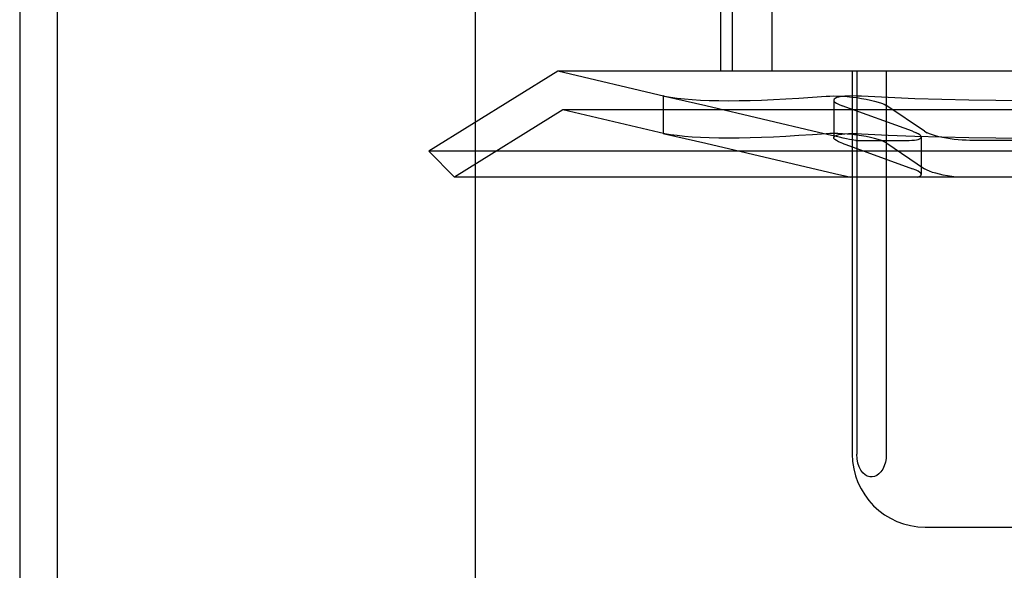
# Model space of a CAD drawing. Header units: inches. Extents: x 0 to 215, y 0 to 139.
# Tile 26 of 117: x 104.003 to 104.273, y 51.52 to 51.671. Entities that reach past the tile are written whole.
import ezdxf

# ---------------------------------------------------------------- set-up
doc = ezdxf.new("R2010")
doc.units = ezdxf.units.IN
doc.header["$LTSCALE"] = 11.804375
doc.header["$MEASUREMENT"] = 0
doc.linetypes.add('HIDDEN', pattern=[0.2, 0.1, -0.1])
doc.layers.add('DEFAULT_2', color=8, linetype='HIDDEN')
doc.layers.add('DOOR_ASSEMBLY', color=7, linetype='CONTINUOUS')

msp = doc.modelspace()

# ---------------------------------------------------------------- linework, layer by layer
at = {"layer": 'DEFAULT_2', "color": 8, "linetype": 'HIDDEN'}
for p, q in [((104.00266, 54.50084), (104.00266, 49.50084)), ((104.12766, 50.87584), (104.12766, 53.12584)), ((104.19483, 51.81334), (104.19483, 51.65709)), ((104.19806, 51.81334), (104.19806, 51.65709)), ((104.2089, 51.81334), (104.2089, 51.65709)), ((104.15019, 51.65709), (104.11483, 51.63516)), ((104.40546, 51.65709), (104.15019, 51.65709)), ((104.17953, 51.65021), (104.15019, 51.65709)), ((104.23095, 51.65709), (104.23095, 51.55209)), ((104.23217, 51.65709), (104.23217, 51.55209)), ((104.2403, 51.65709), (104.2403, 51.55209)), ((104.17911, 51.65032), (104.17951, 51.65025)), ((104.17951, 51.65022), (104.17911, 51.65032)), ((104.17911, 51.65031), (104.17911, 51.64004)), ((104.19085, 51.64763), (104.17951, 51.65022)), ((104.22587, 51.64918), (104.22587, 51.63891)), ((104.15158, 51.6465), (104.1219, 51.62809)), ((104.40408, 51.6465), (104.15158, 51.6465)), ((104.17953, 51.63994), (104.15158, 51.6465)), ((104.22166, 51.64034), (104.19085, 51.64763)), ((104.22721, 51.64803), (104.22821, 51.64763)), ((104.24752, 51.64063), (104.22821, 51.64763)), ((104.23972, 51.64803), (104.24046, 51.64763)), ((104.25074, 51.64063), (104.24046, 51.64763)), ((104.24752, 51.64063), (104.24852, 51.64022)), ((104.25074, 51.64063), (104.25147, 51.64022)), ((104.17951, 51.63998), (104.17911, 51.64005)), ((104.17911, 51.64005), (104.17951, 51.63995)), ((104.17951, 51.63995), (104.19085, 51.63735)), ((104.22529, 51.63949), (104.22166, 51.64034)), ((104.2275, 51.63899), (104.22529, 51.63949)), ((104.23196, 51.63815), (104.23083, 51.6383)), ((104.23196, 51.63815), (104.24654, 51.63815)), ((104.24986, 51.63907), (104.24986, 51.6288)), ((104.29241, 51.63815), (104.26324, 51.63815)), ((104.19085, 51.63735), (104.22611, 51.62903)), ((104.22821, 51.63735), (104.22721, 51.63776)), ((104.22821, 51.63735), (104.24752, 51.63036)), ((104.24046, 51.63735), (104.23972, 51.63776)), ((104.24046, 51.63735), (104.25074, 51.63036)), ((104.44083, 51.63516), (104.11483, 51.63516)), ((104.1219, 51.62809), (104.11483, 51.63516)), ((104.24852, 51.62995), (104.24752, 51.63036)), ((104.25147, 51.62995), (104.25074, 51.63036)), ((104.43376, 51.62809), (104.1219, 51.62809)), ((104.22611, 51.62903), (104.2281, 51.62858)), ((104.25105, 51.53209), (104.3046, 51.53209))]:
    msp.add_line(p, q, dxfattribs=at)
for points in [[(104.17951, 51.65025), (104.18116, 51.64997), (104.18297, 51.64973), (104.18494, 51.64952), (104.18706, 51.64935), (104.18933, 51.64921), (104.19176, 51.64911), (104.19433, 51.64905), (104.19705, 51.64903), (104.19991, 51.64905), (104.20292, 51.64911), (104.20606, 51.64921), (104.20935, 51.64935), (104.21277, 51.64952), (104.21633, 51.64973), (104.22002, 51.64997), (104.22384, 51.65025)], [(104.22384, 51.65025), (104.2248, 51.6503), (104.22587, 51.65032), (104.22703, 51.6503), (104.22827, 51.65024), (104.22956, 51.65015), (104.23087, 51.65002), (104.2322, 51.64986), (104.2335, 51.64967), (104.23476, 51.64945), (104.23596, 51.6492), (104.23707, 51.64893), (104.23808, 51.64865), (104.23897, 51.64835), (104.23972, 51.64803)], [(104.2335, 51.65025), (104.23225, 51.6503), (104.23107, 51.65032), (104.22996, 51.6503), (104.22896, 51.65024), (104.22807, 51.65015), (104.22731, 51.65002), (104.2267, 51.64986), (104.22626, 51.64967), (104.22598, 51.64945), (104.22587, 51.64918)], [(104.22587, 51.64918), (104.22595, 51.64893), (104.2262, 51.64865), (104.22662, 51.64835), (104.22721, 51.64803)], [(104.27783, 51.64903), (104.27037, 51.64907), (104.26293, 51.64918), (104.25551, 51.64935), (104.24812, 51.64958), (104.24078, 51.64989), (104.2335, 51.65025)], [(104.22384, 51.63998), (104.22002, 51.6397), (104.21633, 51.63946), (104.21277, 51.63925), (104.20935, 51.63907), (104.20606, 51.63894), (104.20292, 51.63884), (104.19991, 51.63878), (104.19705, 51.63876), (104.19433, 51.63878), (104.19176, 51.63884), (104.18933, 51.63894), (104.18706, 51.63907), (104.18494, 51.63925), (104.18297, 51.63946), (104.18116, 51.6397), (104.17951, 51.63998)], [(104.23972, 51.63776), (104.23897, 51.63808), (104.23808, 51.63838), (104.23707, 51.63866), (104.23595, 51.63893), (104.23475, 51.63918), (104.23349, 51.6394), (104.23219, 51.63959), (104.23087, 51.63975), (104.22955, 51.63988), (104.22826, 51.63997), (104.22703, 51.64003), (104.22587, 51.64005), (104.2248, 51.64003), (104.22384, 51.63998)], [(104.22587, 51.63891), (104.22598, 51.63918), (104.22626, 51.6394), (104.2267, 51.63959), (104.22731, 51.63975), (104.22807, 51.63988), (104.22896, 51.63997), (104.22997, 51.64003), (104.23107, 51.64005), (104.23225, 51.64003), (104.2335, 51.63998)], [(104.22721, 51.63776), (104.22662, 51.63808), (104.22619, 51.63838), (104.22595, 51.63866), (104.22587, 51.63891)], [(104.23083, 51.6383), (104.23017, 51.63842), (104.22938, 51.63858), (104.22849, 51.63877), (104.2275, 51.63899)], [(104.2335, 51.63998), (104.24078, 51.63961), (104.24812, 51.63931), (104.25551, 51.63908), (104.26293, 51.63891), (104.27037, 51.6388), (104.27783, 51.63876)], [(104.24654, 51.63815), (104.24731, 51.63817), (104.24799, 51.63822), (104.24858, 51.6383), (104.24906, 51.63842), (104.24944, 51.63856), (104.2497, 51.63874), (104.24984, 51.63893), (104.24986, 51.63906)], [(104.24986, 51.63906), (104.24985, 51.63916), (104.24973, 51.6394), (104.24947, 51.63966), (104.24907, 51.63993), (104.24852, 51.64022)], [(104.26324, 51.63815), (104.26219, 51.63817), (104.26111, 51.63822), (104.26002, 51.6383), (104.25893, 51.63842), (104.25784, 51.63856), (104.25677, 51.63874), (104.25573, 51.63893), (104.25473, 51.63916), (104.2538, 51.6394), (104.25293, 51.63966), (104.25215, 51.63993), (104.25147, 51.64022)], [(104.24986, 51.62879), (104.24986, 51.62885), (104.24975, 51.62911), (104.24948, 51.62938), (104.24907, 51.62966), (104.24852, 51.62995)], [(104.25942, 51.62809), (104.25823, 51.62824), (104.25706, 51.62841), (104.25593, 51.62862), (104.25486, 51.62885), (104.25387, 51.62911), (104.25296, 51.62938), (104.25216, 51.62966), (104.25147, 51.62995)], [(104.2281, 51.62858), (104.22898, 51.62839), (104.22977, 51.62823), (104.23045, 51.62809)], [(104.24886, 51.62809), (104.24932, 51.62824), (104.24964, 51.62841), (104.24982, 51.62862), (104.24986, 51.62879)], [(104.2403, 51.55209), (104.24022, 51.55095), (104.24004, 51.54989), (104.23973, 51.5489), (104.23932, 51.54802), (104.23884, 51.54729), (104.23829, 51.5467), (104.2377, 51.54626), (104.23707, 51.54598), (104.23641, 51.54585), (104.23575, 51.54589), (104.23509, 51.54609), (104.23446, 51.54647), (104.23386, 51.54701), (104.23332, 51.54773), (104.23285, 51.54862), (104.23249, 51.54966), (104.23227, 51.55081), (104.23217, 51.55209)]]:
    msp.add_lwpolyline(points, dxfattribs=at)
msp.add_arc((104.25095, 51.55209), 0.02, 180, 270, dxfattribs=at)
at = {"layer": 'DOOR_ASSEMBLY', "color": 3, "linetype": 'Continuous'}
msp.add_line((104.01291, 92.14684), (104.01291, 11.85484), dxfattribs=at)

doc.saveas('drawing.dxf')
